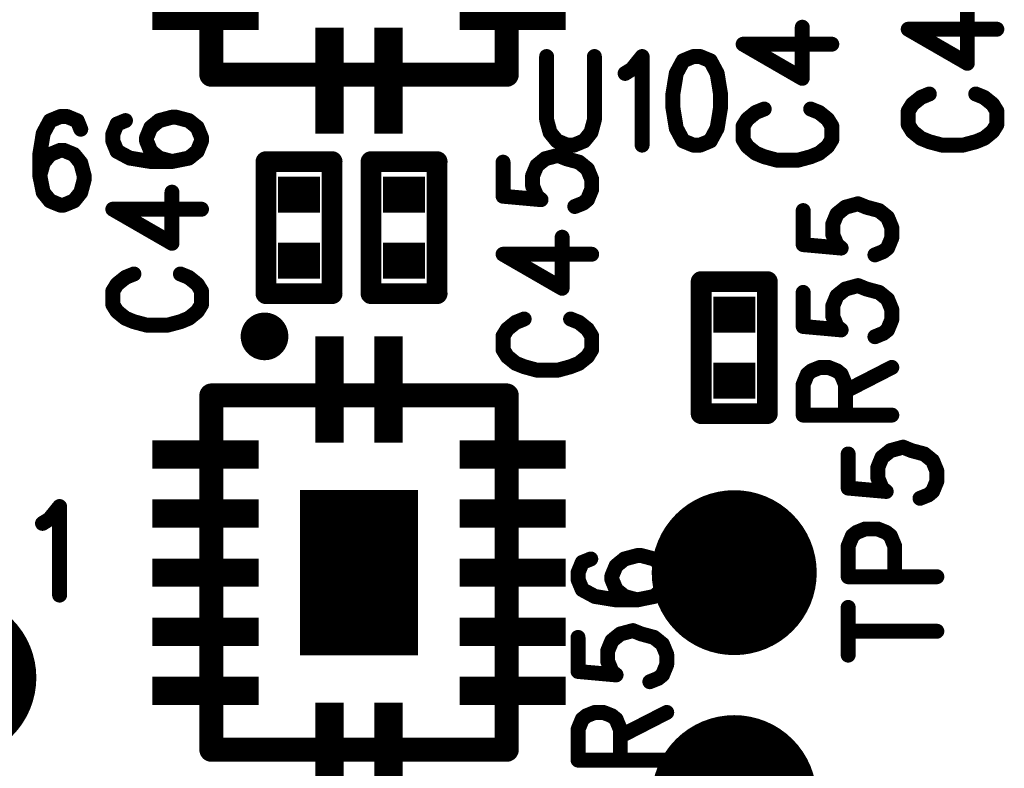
# Model space of a CAD drawing. Extents: x 2 to 38, y 2.4 to 29.6.
# Tile 39 of 93: x 13.9 to 15.4, y 15.1 to 16.2. Entities that reach past the tile are written whole.
import ezdxf

# ---------------------------------------------------------------- set-up
doc = ezdxf.new("R2010")
doc.units = 0
doc.layers.get('0').update_dxf_attribs({"linetype": 'CONTINUOUS'})
doc.layers.add('adt001026', color=1, linetype='CONTINUOUS')

# ---------------------------------------------------------------- blocks, each defined once
blk = doc.blocks.new('D11')
at = {"const_width": 0.0115}
blk.add_lwpolyline([(-0.00575, 0, 1), (0.00575, 0, 1)], format="xyb", close=True, dxfattribs=at)
blk = doc.blocks.new('D13')
at = {"const_width": 0.0185}
blk.add_lwpolyline([(-0.00925, 0, 1), (0.00925, 0, 1)], format="xyb", close=True, dxfattribs=at)
blk = doc.blocks.new('D15')
at = {"const_width": 0.0161}
blk.add_lwpolyline([(-0.00805, 0, 1), (0.00805, 0, 1)], format="xyb", close=True, dxfattribs=at)
blk = doc.blocks.new('D24')
at = {"const_width": 0.1271}
blk.add_lwpolyline([(-0.06355, 0, 1), (0.06355, 0, 1)], format="xyb", close=True, dxfattribs=at)
blk = doc.blocks.new('D25')
at = {"const_width": 0.0554}
blk.add_lwpolyline([(-0.0323, 0), (0.0323, 0)], dxfattribs=at)
blk = doc.blocks.new('D53')
at = {"const_width": 0.2547}
blk.add_lwpolyline([(-0.09095, 0), (0.09095, 0)], dxfattribs=at)
blk = doc.blocks.new('D56')
at = {"const_width": 0.1637}
blk.add_lwpolyline([(-0.0218, 0), (0.0218, 0)], dxfattribs=at)
blk = doc.blocks.new('D57')
at = {"const_width": 0.0436}
blk.add_lwpolyline([(-0.08185, 0), (0.08185, 0)], dxfattribs=at)

msp = doc.modelspace()

# ---------------------------------------------------------------- linework, layer by layer
at = {"layer": 'adt001026', "color": 1}
for points, const_width in [([(14.216, 16.1548), (14.216, 16.7008)], 0.037), ([(14.671, 16.7008), (14.671, 16.1548)], 0.037), ([(15.3804, 16.1725), (15.3804, 16.2513)], 0.023), ([(15.1261, 16.1493), (15.1262, 16.2281)], 0.023), ([(15.2894, 16.225), (15.3804, 16.1725)], 0.023), ([(15.2894, 16.225), (15.4259, 16.225)], 0.023), ([(15.0351, 16.2019), (15.1261, 16.1493)], 0.023), ([(15.0351, 16.2019), (15.1717, 16.2019)], 0.023), ([(14.7324, 16.1829), (14.7324, 16.0854)], 0.023), ([(14.806, 16.0854), (14.806, 16.1829)], 0.023), ([(14.8638, 16.1634), (14.8795, 16.1829)], 0.023), ([(14.8795, 16.1829), (14.8795, 16.0464)], 0.023), ([(14.9426, 16.1764), (14.9321, 16.1569)], 0.023), ([(14.9584, 16.1829), (14.9426, 16.1764)], 0.023), ([(14.9689, 16.1829), (14.9584, 16.1829)], 0.023), ([(14.9846, 16.1764), (14.9689, 16.1829)], 0.023), ([(14.9951, 16.1569), (14.9846, 16.1764)], 0.023), ([(14.671, 16.1548), (14.216, 16.1548)], 0.037), ([(14.8533, 16.1569), (14.8638, 16.1634)], 0.023), ([(14.9321, 16.1569), (14.9268, 16.1244)], 0.023), ([(15.0004, 16.1244), (14.9951, 16.1569)], 0.023), ([(14.9268, 16.1244), (14.9268, 16.1049)], 0.023), ([(15.0004, 16.1049), (15.0004, 16.1244)], 0.023), ([(15.3089, 16.1199), (15.2959, 16.1094)], 0.023), ([(15.3219, 16.1252), (15.3089, 16.1199)], 0.023), ([(15.4064, 16.1199), (15.3934, 16.1252)], 0.023), ([(15.4194, 16.1094), (15.4064, 16.1199)], 0.023), ([(14.9268, 16.1049), (14.9321, 16.0724)], 0.023), ([(14.9951, 16.0724), (15.0004, 16.1049)], 0.023), ([(15.0546, 16.0968), (15.0416, 16.0863)], 0.023), ([(15.0676, 16.102), (15.0546, 16.0968)], 0.023), ([(15.1522, 16.0968), (15.1392, 16.102)], 0.023), ([(15.1652, 16.0863), (15.1522, 16.0968)], 0.023), ([(15.2959, 16.1094), (15.2894, 16.0989)], 0.023), ([(15.2894, 16.0989), (15.2894, 16.0779)], 0.023), ([(15.4259, 16.0989), (15.4194, 16.1094)], 0.023), ([(15.4259, 16.0779), (15.4259, 16.0989)], 0.023), ([(13.9675, 16.0839), (13.957, 16.0644)], 0.023), ([(13.9833, 16.0904), (13.9675, 16.0839)], 0.023), ([(13.9938, 16.0904), (13.9833, 16.0904)], 0.023), ([(14.0095, 16.0839), (13.9938, 16.0904)], 0.023), ([(14.0148, 16.0709), (14.0095, 16.0839)], 0.023), ([(14.0837, 16.0842), (14.0707, 16.0789)], 0.023), ([(14.1357, 16.0842), (14.1227, 16.0737)], 0.023), ([(14.1553, 16.0894), (14.1357, 16.0842)], 0.023), ([(14.1618, 16.0894), (14.1553, 16.0894)], 0.023), ([(14.1813, 16.0842), (14.1618, 16.0894)], 0.023), ([(14.1943, 16.0737), (14.1813, 16.0842)], 0.023), ([(14.7324, 16.0854), (14.7377, 16.0659)], 0.023), ([(14.8007, 16.0659), (14.806, 16.0854)], 0.023), ([(15.0416, 16.0863), (15.0351, 16.0758)], 0.023), ([(15.1717, 16.0758), (15.1652, 16.0863)], 0.023), ([(14.0707, 16.0789), (14.0642, 16.0632)], 0.023), ([(14.1227, 16.0737), (14.1162, 16.0579)], 0.023), ([(14.2008, 16.0579), (14.1943, 16.0737)], 0.023), ([(14.7377, 16.0659), (14.7482, 16.0529)], 0.023), ([(14.7902, 16.0529), (14.8007, 16.0659)], 0.023), ([(14.9321, 16.0724), (14.9426, 16.0529)], 0.023), ([(14.9846, 16.0529), (14.9951, 16.0724)], 0.023), ([(15.0351, 16.0758), (15.0351, 16.0548)], 0.023), ([(15.1717, 16.0548), (15.1717, 16.0758)], 0.023), ([(15.2894, 16.0779), (15.2959, 16.0674)], 0.023), ([(15.2959, 16.0674), (15.3089, 16.0569)], 0.023), ([(15.4064, 16.0569), (15.4194, 16.0674)], 0.023), ([(15.4194, 16.0674), (15.4259, 16.0779)], 0.023), ([(13.957, 16.0644), (13.9517, 16.0319)], 0.023), ([(14.0642, 16.0632), (14.0642, 16.0527)], 0.023), ([(14.0642, 16.0527), (14.0707, 16.0369)], 0.023), ([(14.1162, 16.0579), (14.1162, 16.0527)], 0.023), ([(14.1162, 16.0527), (14.1227, 16.0369)], 0.023), ([(14.1943, 16.0369), (14.2008, 16.0527)], 0.023), ([(14.2008, 16.0527), (14.2008, 16.0579)], 0.023), ([(14.7482, 16.0529), (14.764, 16.0464)], 0.023), ([(14.7745, 16.0464), (14.7902, 16.0529)], 0.023), ([(14.9426, 16.0529), (14.9584, 16.0464)], 0.023), ([(14.9689, 16.0464), (14.9846, 16.0529)], 0.023), ([(15.0351, 16.0548), (15.0416, 16.0443)], 0.023), ([(15.1652, 16.0443), (15.1717, 16.0548)], 0.023), ([(15.3089, 16.0569), (15.3219, 16.0516)], 0.023), ([(15.3219, 16.0516), (15.3414, 16.0464)], 0.023), ([(15.3739, 16.0464), (15.3934, 16.0516)], 0.023), ([(15.3934, 16.0516), (15.4064, 16.0569)], 0.023), ([(13.9833, 16.0384), (13.9675, 16.0319)], 0.023), ([(13.9885, 16.0384), (13.9833, 16.0384)], 0.023), ([(14.0043, 16.0319), (13.9885, 16.0384)], 0.023), ([(14.0707, 16.0369), (14.0902, 16.0264)], 0.023), ([(14.1227, 16.0369), (14.1357, 16.0264)], 0.023), ([(14.1813, 16.0264), (14.1943, 16.0369)], 0.023), ([(14.764, 16.0464), (14.7745, 16.0464)], 0.023), ([(14.9584, 16.0464), (14.9689, 16.0464)], 0.023), ([(15.0416, 16.0443), (15.0546, 16.0338)], 0.023), ([(15.1522, 16.0338), (15.1652, 16.0443)], 0.023), ([(15.3414, 16.0464), (15.3739, 16.0464)], 0.023), ([(13.9517, 16.0319), (13.9517, 15.9994)], 0.023), ([(13.9675, 16.0319), (13.957, 16.0189)], 0.023), ([(14.0148, 16.0189), (14.0043, 16.0319)], 0.023), ([(14.0902, 16.0264), (14.1227, 16.0211)], 0.023), ([(14.1227, 16.0211), (14.1553, 16.0211)], 0.023), ([(14.1357, 16.0264), (14.1553, 16.0211)], 0.023), ([(14.1553, 16.0211), (14.1813, 16.0264)], 0.023), ([(14.3002, 15.8175), (14.3002, 16.0209)], 0.032), ([(14.3002, 16.0209), (14.4019, 16.0209)], 0.032), ([(14.4019, 16.0209), (14.4019, 15.8175)], 0.032), ([(14.462, 15.8175), (14.462, 16.0209)], 0.032), ([(14.462, 16.0209), (14.5637, 16.0209)], 0.032), ([(14.5637, 16.0209), (14.5637, 15.8175)], 0.032), ([(14.6653, 16.0201), (14.6653, 15.9676)], 0.023), ([(14.7173, 16.0148), (14.7303, 16.0254)], 0.023), ([(14.7303, 16.0254), (14.7498, 16.0306)], 0.023), ([(14.7498, 16.0306), (14.7628, 16.0254)], 0.023), ([(14.7628, 16.0254), (14.7823, 16.0201)], 0.023), ([(14.7823, 16.0201), (14.7953, 16.0096)], 0.023), ([(15.0546, 16.0338), (15.0676, 16.0285)], 0.023), ([(15.0676, 16.0285), (15.0871, 16.0232)], 0.023), ([(15.0871, 16.0232), (15.1196, 16.0232)], 0.023), ([(15.1196, 16.0232), (15.1392, 16.0285)], 0.023), ([(15.1392, 16.0285), (15.1522, 16.0338)], 0.023), ([(13.957, 16.0189), (13.9517, 15.9994)], 0.023), ([(14.02, 15.9994), (14.0148, 16.0189)], 0.023), ([(14.7108, 15.9991), (14.7173, 16.0148)], 0.023), ([(14.7953, 16.0096), (14.8018, 15.9938)], 0.023), ([(13.9517, 15.9994), (13.957, 15.9734)], 0.023), ([(14.0148, 15.9734), (14.02, 15.9929)], 0.023), ([(14.02, 15.9929), (14.02, 15.9994)], 0.023), ([(14.7108, 15.9833), (14.7108, 15.9991)], 0.023), ([(14.8018, 15.9938), (14.8018, 15.9781)], 0.023), ([(14.7173, 15.9676), (14.7108, 15.9833)], 0.023), ([(14.8018, 15.9781), (14.7953, 15.9623)], 0.023), ([(13.957, 15.9734), (13.9675, 15.9604)], 0.023), ([(13.9675, 15.9604), (13.9833, 15.9539)], 0.023), ([(13.9885, 15.9539), (14.0043, 15.9604)], 0.023), ([(14.0043, 15.9604), (14.0148, 15.9734)], 0.023), ([(14.1553, 15.8951), (14.1553, 15.9739)], 0.023), ([(14.6653, 15.9676), (14.7238, 15.9623)], 0.023), ([(14.7238, 15.9623), (14.7173, 15.9676)], 0.023), ([(14.7953, 15.9623), (14.7888, 15.957)], 0.023), ([(13.9833, 15.9539), (13.9885, 15.9539)], 0.023), ([(14.0642, 15.9476), (14.1553, 15.8951)], 0.023), ([(14.0642, 15.9476), (14.2008, 15.9476)], 0.023), ([(14.7888, 15.957), (14.7758, 15.9518)], 0.023), ([(15.1276, 15.9455), (15.1276, 15.893)], 0.023), ([(15.1796, 15.9402), (15.1926, 15.9507)], 0.023), ([(15.1926, 15.9507), (15.2121, 15.956)], 0.023), ([(15.2121, 15.956), (15.2251, 15.9507)], 0.023), ([(15.2251, 15.9507), (15.2446, 15.9455)], 0.023), ([(15.2446, 15.9455), (15.2576, 15.935)], 0.023), ([(15.1731, 15.9245), (15.1796, 15.9402)], 0.023), ([(15.2576, 15.935), (15.2641, 15.9192)], 0.023), ([(15.1731, 15.9087), (15.1731, 15.9245)], 0.023), ([(15.2641, 15.9192), (15.2641, 15.9035)], 0.023), ([(14.7563, 15.8257), (14.7563, 15.9045)], 0.023), ([(15.1796, 15.893), (15.1731, 15.9087)], 0.023), ([(15.2641, 15.9035), (15.2576, 15.8877)], 0.023), ([(15.1276, 15.893), (15.1861, 15.8877)], 0.023), ([(15.1861, 15.8877), (15.1796, 15.893)], 0.023), ([(15.2576, 15.8877), (15.2511, 15.8824)], 0.023), ([(14.6653, 15.8782), (14.7563, 15.8257)], 0.023), ([(14.6653, 15.8782), (14.8018, 15.8782)], 0.023), ([(15.2511, 15.8824), (15.2381, 15.8772)], 0.023), ([(14.0837, 15.8425), (14.0707, 15.832)], 0.023), ([(14.0967, 15.8478), (14.0837, 15.8425)], 0.023), ([(14.1813, 15.8425), (14.1683, 15.8478)], 0.023), ([(14.1943, 15.832), (14.1813, 15.8425)], 0.023), ([(14.9705, 15.6326), (14.9705, 15.836)], 0.032), ([(14.9705, 15.836), (15.0723, 15.836)], 0.032), ([(15.0723, 15.836), (15.0723, 15.6326)], 0.032), ([(14.0707, 15.832), (14.0642, 15.8215)], 0.023), ([(14.2008, 15.8215), (14.1943, 15.832)], 0.023), ([(15.1796, 15.8141), (15.1926, 15.8246)], 0.023), ([(15.1926, 15.8246), (15.2121, 15.8299)], 0.023), ([(15.2121, 15.8299), (15.2251, 15.8246)], 0.023), ([(15.2251, 15.8246), (15.2446, 15.8194)], 0.023), ([(14.0642, 15.8215), (14.0642, 15.8005)], 0.023), ([(14.2008, 15.8005), (14.2008, 15.8215)], 0.023), ([(14.4019, 15.8175), (14.3002, 15.8175)], 0.032), ([(14.5637, 15.8175), (14.462, 15.8175)], 0.032), ([(15.1276, 15.8194), (15.1276, 15.7669)], 0.023), ([(15.1731, 15.7984), (15.1796, 15.8141)], 0.023), ([(15.2446, 15.8194), (15.2576, 15.8089)], 0.023), ([(15.2576, 15.8089), (15.2641, 15.7931)], 0.023), ([(14.0642, 15.8005), (14.0707, 15.79)], 0.023), ([(14.1943, 15.79), (14.2008, 15.8005)], 0.023), ([(15.1731, 15.7826), (15.1731, 15.7984)], 0.023), ([(15.2641, 15.7931), (15.2641, 15.7774)], 0.023), ([(14.0707, 15.79), (14.0837, 15.7795)], 0.023), ([(14.0837, 15.7795), (14.0967, 15.7742)], 0.023), ([(14.1683, 15.7742), (14.1813, 15.7795)], 0.023), ([(14.1813, 15.7795), (14.1943, 15.79)], 0.023), ([(14.6978, 15.7784), (14.6848, 15.7732)], 0.023), ([(14.7823, 15.7732), (14.7693, 15.7784)], 0.023), ([(15.1796, 15.7669), (15.1731, 15.7826)], 0.023), ([(15.2641, 15.7774), (15.2576, 15.7616)], 0.023), ([(14.0967, 15.7742), (14.1162, 15.769)], 0.023), ([(14.1162, 15.769), (14.1488, 15.769)], 0.023), ([(14.1488, 15.769), (14.1683, 15.7742)], 0.023), ([(14.2801, 15.7554), (14.2798, 15.7541)], 0.037), ([(14.2804, 15.7566), (14.2801, 15.7554)], 0.037), ([(14.2808, 15.7578), (14.2804, 15.7566)], 0.037), ([(14.2812, 15.759), (14.2808, 15.7578)], 0.037), ([(14.2818, 15.7601), (14.2812, 15.759)], 0.037), ([(14.2824, 15.7612), (14.2818, 15.7601)], 0.037), ([(14.2831, 15.7623), (14.2824, 15.7612)], 0.037), ([(14.2839, 15.7633), (14.2831, 15.7623)], 0.037), ([(14.2848, 15.7642), (14.2839, 15.7633)], 0.037), ([(14.2857, 15.7651), (14.2848, 15.7642)], 0.037), ([(14.2867, 15.7659), (14.2857, 15.7651)], 0.037), ([(14.2877, 15.7667), (14.2867, 15.7659)], 0.037), ([(14.2888, 15.7674), (14.2877, 15.7667)], 0.037), ([(14.2899, 15.768), (14.2888, 15.7674)], 0.037), ([(14.2911, 15.7685), (14.2899, 15.768)], 0.037), ([(14.2922, 15.7689), (14.2911, 15.7685)], 0.037), ([(14.2935, 15.7693), (14.2922, 15.7689)], 0.037), ([(14.2947, 15.7695), (14.2935, 15.7693)], 0.037), ([(14.296, 15.7697), (14.2947, 15.7695)], 0.037), ([(14.2972, 15.7698), (14.296, 15.7697)], 0.037), ([(14.2985, 15.7698), (14.2972, 15.7698)], 0.037), ([(14.2998, 15.7697), (14.2985, 15.7698)], 0.037), ([(14.301, 15.7695), (14.2998, 15.7697)], 0.037), ([(14.3023, 15.7693), (14.301, 15.7695)], 0.037), ([(14.3035, 15.7689), (14.3023, 15.7693)], 0.037), ([(14.3047, 15.7685), (14.3035, 15.7689)], 0.037), ([(14.3059, 15.768), (14.3047, 15.7685)], 0.037), ([(14.307, 15.7674), (14.3059, 15.768)], 0.037), ([(14.3081, 15.7667), (14.307, 15.7674)], 0.037), ([(14.3091, 15.7659), (14.3081, 15.7667)], 0.037), ([(14.3101, 15.7651), (14.3091, 15.7659)], 0.037), ([(14.311, 15.7642), (14.3101, 15.7651)], 0.037), ([(14.3118, 15.7633), (14.311, 15.7642)], 0.037), ([(14.3126, 15.7623), (14.3118, 15.7633)], 0.037), ([(14.3133, 15.7612), (14.3126, 15.7623)], 0.037), ([(14.314, 15.7601), (14.3133, 15.7612)], 0.037), ([(14.3145, 15.759), (14.314, 15.7601)], 0.037), ([(14.315, 15.7578), (14.3145, 15.759)], 0.037), ([(14.3154, 15.7566), (14.315, 15.7578)], 0.037), ([(14.3157, 15.7554), (14.3154, 15.7566)], 0.037), ([(14.3159, 15.7541), (14.3157, 15.7554)], 0.037), ([(14.6718, 15.7627), (14.6653, 15.7522)], 0.023), ([(14.6848, 15.7732), (14.6718, 15.7627)], 0.023), ([(14.7953, 15.7627), (14.7823, 15.7732)], 0.023), ([(14.8018, 15.7522), (14.7953, 15.7627)], 0.023), ([(15.1276, 15.7669), (15.1861, 15.7616)], 0.023), ([(15.1861, 15.7616), (15.1796, 15.7669)], 0.023), ([(14.2798, 15.7541), (14.2797, 15.7529)], 0.037), ([(14.2797, 15.7529), (14.2797, 15.7516)], 0.037), ([(14.2797, 15.7516), (14.2797, 15.7503)], 0.037), ([(14.2797, 15.7503), (14.2798, 15.7491)], 0.037), ([(14.2798, 15.7491), (14.2801, 15.7478)], 0.037), ([(14.2801, 15.7478), (14.2804, 15.7466)], 0.037), ([(14.2804, 15.7466), (14.2808, 15.7454)], 0.037), ([(14.2808, 15.7454), (14.2812, 15.7442)], 0.037), ([(14.2812, 15.7442), (14.2818, 15.743)], 0.037), ([(14.2818, 15.743), (14.2824, 15.7419)], 0.037), ([(14.2824, 15.7419), (14.2831, 15.7409)], 0.037), ([(14.2831, 15.7409), (14.2839, 15.7399)], 0.037), ([(14.2839, 15.7399), (14.2848, 15.7389)], 0.037), ([(14.311, 15.7389), (14.3118, 15.7399)], 0.037), ([(14.3118, 15.7399), (14.3126, 15.7409)], 0.037), ([(14.3126, 15.7409), (14.3133, 15.7419)], 0.037), ([(14.3133, 15.7419), (14.3139, 15.743)], 0.037), ([(14.3139, 15.743), (14.3145, 15.7442)], 0.037), ([(14.3145, 15.7442), (14.315, 15.7453)], 0.037), ([(14.315, 15.7453), (14.3154, 15.7465)], 0.037), ([(14.3154, 15.7465), (14.3157, 15.7478)], 0.037), ([(14.3157, 15.7478), (14.3159, 15.749)], 0.037), ([(14.316, 15.7529), (14.3159, 15.7541)], 0.037), ([(14.3159, 15.749), (14.316, 15.7503)], 0.037), ([(14.3161, 15.7516), (14.316, 15.7529)], 0.037), ([(14.316, 15.7503), (14.3161, 15.7516)], 0.037), ([(14.3161, 15.7516), (14.3161, 15.7516)], 0.037), ([(14.3161, 15.7516), (14.3161, 15.7516)], 0.037), ([(14.6653, 15.7522), (14.6653, 15.7311)], 0.023), ([(14.8018, 15.7311), (14.8018, 15.7522)], 0.023), ([(15.2511, 15.7564), (15.2381, 15.7511)], 0.023), ([(15.2576, 15.7616), (15.2511, 15.7564)], 0.023), ([(14.2848, 15.7389), (14.2857, 15.7381)], 0.037), ([(14.2857, 15.7381), (14.2866, 15.7372)], 0.037), ([(14.2866, 15.7372), (14.2877, 15.7365)], 0.037), ([(14.2877, 15.7365), (14.2888, 15.7358)], 0.037), ([(14.2888, 15.7358), (14.2899, 15.7352)], 0.037), ([(14.2899, 15.7352), (14.291, 15.7347)], 0.037), ([(14.291, 15.7347), (14.2922, 15.7343)], 0.037), ([(14.2922, 15.7343), (14.2935, 15.7339)], 0.037), ([(14.2935, 15.7339), (14.2947, 15.7337)], 0.037), ([(14.2947, 15.7337), (14.296, 15.7335)], 0.037), ([(14.296, 15.7335), (14.2972, 15.7334)], 0.037), ([(14.2972, 15.7334), (14.2985, 15.7334)], 0.037), ([(14.2985, 15.7334), (14.2998, 15.7335)], 0.037), ([(14.2998, 15.7335), (14.301, 15.7336)], 0.037), ([(14.301, 15.7336), (14.3023, 15.7339)], 0.037), ([(14.3023, 15.7339), (14.3035, 15.7343)], 0.037), ([(14.3035, 15.7343), (14.3047, 15.7347)], 0.037), ([(14.3047, 15.7347), (14.3058, 15.7352)], 0.037), ([(14.3058, 15.7352), (14.307, 15.7358)], 0.037), ([(14.307, 15.7358), (14.308, 15.7365)], 0.037), ([(14.308, 15.7365), (14.3091, 15.7372)], 0.037), ([(14.3091, 15.7372), (14.31, 15.738)], 0.037), ([(14.31, 15.738), (14.311, 15.7389)], 0.037), ([(14.6653, 15.7311), (14.6718, 15.7206)], 0.023), ([(14.6718, 15.7206), (14.6848, 15.7101)], 0.023), ([(14.7823, 15.7101), (14.7953, 15.7206)], 0.023), ([(14.7953, 15.7206), (14.8018, 15.7311)], 0.023), ([(14.6848, 15.7101), (14.6978, 15.7049)], 0.023), ([(14.6978, 15.7049), (14.7173, 15.6996)], 0.023), ([(14.7498, 15.6996), (14.7693, 15.7049)], 0.023), ([(14.7693, 15.7049), (14.7823, 15.7101)], 0.023), ([(15.1406, 15.6986), (15.1536, 15.7038)], 0.023), ([(15.1536, 15.7038), (15.1666, 15.7038)], 0.023), ([(15.1666, 15.7038), (15.1796, 15.6986)], 0.023), ([(15.1926, 15.6671), (15.2641, 15.7038)], 0.023), ([(14.7173, 15.6996), (14.7498, 15.6996)], 0.023), ([(15.1276, 15.6776), (15.1341, 15.6933)], 0.023), ([(15.1341, 15.6933), (15.1406, 15.6986)], 0.023), ([(15.1796, 15.6986), (15.1861, 15.6933)], 0.023), ([(15.1861, 15.6933), (15.1926, 15.6776)], 0.023), ([(15.1276, 15.6303), (15.1276, 15.6776)], 0.023), ([(15.1926, 15.6776), (15.1926, 15.6303)], 0.023), ([(14.216, 15.6606), (14.671, 15.6606)], 0.037), ([(14.216, 15.1145), (14.216, 15.6606)], 0.037), ([(14.671, 15.6606), (14.671, 15.1145)], 0.037), ([(15.0723, 15.6326), (14.9705, 15.6326)], 0.032), ([(15.1276, 15.6303), (15.2641, 15.6303)], 0.023), ([(15.262, 15.5756), (15.2815, 15.5809)], 0.023), ([(15.2815, 15.5809), (15.2945, 15.5756)], 0.023), ([(15.1969, 15.5704), (15.1969, 15.5178)], 0.023), ([(15.2425, 15.5494), (15.2489, 15.5651)], 0.023), ([(15.2489, 15.5651), (15.262, 15.5756)], 0.023), ([(15.2945, 15.5756), (15.314, 15.5704)], 0.023), ([(15.314, 15.5704), (15.327, 15.5599)], 0.023), ([(15.2425, 15.5336), (15.2425, 15.5494)], 0.023), ([(15.327, 15.5599), (15.3335, 15.5441)], 0.023), ([(15.3335, 15.5441), (15.3335, 15.5284)], 0.023), ([(15.2489, 15.5178), (15.2425, 15.5336)], 0.023), ([(15.3335, 15.5284), (15.327, 15.5126)], 0.023), ([(15.1969, 15.5178), (15.2555, 15.5126)], 0.023), ([(15.2555, 15.5126), (15.2489, 15.5178)], 0.023), ([(15.3205, 15.5073), (15.3075, 15.5021)], 0.023), ([(15.327, 15.5126), (15.3205, 15.5073)], 0.023), ([(13.9664, 15.4699), (13.9822, 15.4894)], 0.023), ([(13.9822, 15.4894), (13.9822, 15.3529)], 0.023), ([(13.9559, 15.4634), (13.9664, 15.4699)], 0.023), ([(15.1969, 15.4285), (15.2034, 15.4443)], 0.023), ([(15.2034, 15.4443), (15.2099, 15.4495)], 0.023), ([(15.2099, 15.4495), (15.2229, 15.4548)], 0.023), ([(15.2229, 15.4548), (15.2425, 15.4548)], 0.023), ([(15.2425, 15.4548), (15.2555, 15.4495)], 0.023), ([(15.2555, 15.4495), (15.262, 15.4443)], 0.023), ([(15.262, 15.4443), (15.2685, 15.4285)], 0.023), ([(15.1969, 15.3812), (15.1969, 15.4285)], 0.023), ([(15.2685, 15.4285), (15.2685, 15.3812)], 0.023), ([(14.8719, 15.4138), (14.8524, 15.4086)], 0.023), ([(14.8784, 15.4138), (14.8719, 15.4138)], 0.023), ([(14.8979, 15.4086), (14.8784, 15.4138)], 0.023), ([(14.7873, 15.4033), (14.7808, 15.3875)], 0.023), ([(14.8004, 15.4086), (14.7873, 15.4033)], 0.023), ([(14.8394, 15.398), (14.8329, 15.3823)], 0.023), ([(14.8524, 15.4086), (14.8394, 15.398)], 0.023), ([(14.9109, 15.398), (14.8979, 15.4086)], 0.023), ([(14.9174, 15.3823), (14.9109, 15.398)], 0.023), ([(14.7808, 15.3875), (14.7808, 15.377)], 0.023), ([(14.7808, 15.377), (14.7873, 15.3613)], 0.023), ([(14.8329, 15.3823), (14.8329, 15.377)], 0.023), ([(14.8329, 15.377), (14.8394, 15.3613)], 0.023), ([(14.9109, 15.3613), (14.9174, 15.377)], 0.023), ([(14.9174, 15.377), (14.9174, 15.3823)], 0.023), ([(15.1969, 15.3812), (15.3335, 15.3812)], 0.023), ([(14.7873, 15.3613), (14.8068, 15.3508)], 0.023), ([(14.8394, 15.3613), (14.8524, 15.3508)], 0.023), ([(14.8979, 15.3508), (14.9109, 15.3613)], 0.023), ([(14.8068, 15.3508), (14.8394, 15.3455)], 0.023), ([(14.8394, 15.3455), (14.8719, 15.3455)], 0.023), ([(14.8524, 15.3508), (14.8719, 15.3455)], 0.023), ([(14.8719, 15.3455), (14.8979, 15.3508)], 0.023), ([(15.1969, 15.2604), (15.1969, 15.334)], 0.023), ([(14.8329, 15.2825), (14.8459, 15.293)], 0.023), ([(14.8459, 15.293), (14.8654, 15.2982)], 0.023), ([(14.8654, 15.2982), (14.8784, 15.293)], 0.023), ([(14.8784, 15.293), (14.8979, 15.2877)], 0.023), ([(15.1969, 15.2972), (15.3335, 15.2972)], 0.023), ([(14.7808, 15.2877), (14.7808, 15.2352)], 0.023), ([(14.8264, 15.2667), (14.8329, 15.2825)], 0.023), ([(14.8979, 15.2877), (14.9109, 15.2772)], 0.023), ([(14.9109, 15.2772), (14.9174, 15.2615)], 0.023), ([(14.8264, 15.251), (14.8264, 15.2667)], 0.023), ([(14.9174, 15.2615), (14.9174, 15.2457)], 0.023), ([(14.8329, 15.2352), (14.8264, 15.251)], 0.023), ([(14.7808, 15.2352), (14.8394, 15.2299)], 0.023), ([(14.8394, 15.2299), (14.8329, 15.2352)], 0.023), ([(14.9174, 15.2457), (14.9109, 15.2299)], 0.023), ([(14.9044, 15.2247), (14.8914, 15.2194)], 0.023), ([(14.9109, 15.2299), (14.9044, 15.2247)], 0.023), ([(14.7938, 15.1669), (14.8068, 15.1721)], 0.023), ([(14.8068, 15.1721), (14.8198, 15.1721)], 0.023), ([(14.8198, 15.1721), (14.8329, 15.1669)], 0.023), ([(14.8459, 15.1354), (14.9174, 15.1721)], 0.023), ([(14.7808, 15.1459), (14.7873, 15.1616)], 0.023), ([(14.7873, 15.1616), (14.7938, 15.1669)], 0.023), ([(14.8329, 15.1669), (14.8394, 15.1616)], 0.023), ([(14.8394, 15.1616), (14.8459, 15.1459)], 0.023), ([(14.7808, 15.0986), (14.7808, 15.1459)], 0.023), ([(14.8459, 15.1459), (14.8459, 15.0986)], 0.023), ([(14.671, 15.1145), (14.216, 15.1145)], 0.037), ([(14.7808, 15.0986), (14.9174, 15.0986)], 0.023)]:
    msp.add_lwpolyline(points, dxfattribs=dict(at, const_width=const_width))

# ---------------------------------------------------------------- block references
at = {"layer": 'adt001026'}
for name, p in [('D57', (14.2069, 16.2458)), ('D57', (14.6801, 16.2458)), ('D11', (15.1262, 16.2281)), ('D11', (15.2894, 16.225)), ('D11', (15.2894, 16.225)), ('D11', (15.4259, 16.225)), ('D56', (14.398, 16.1457)), ('D56', (14.489, 16.1457)), ('D11', (15.0351, 16.2019)), ('D11', (15.0351, 16.2019)), ('D11', (15.1717, 16.2019)), ('D11', (14.7324, 16.1829)), ('D11', (14.806, 16.1829)), ('D11', (14.8795, 16.1829)), ('D11', (14.9426, 16.1764)), ('D11', (14.9584, 16.1829)), ('D11', (14.9584, 16.1829)), ('D11', (14.9689, 16.1829)), ('D11', (14.9846, 16.1764)), ('D11', (15.3804, 16.1725)), ('D13', (14.216, 16.1548)), ('D13', (14.671, 16.1548)), ('D11', (14.8533, 16.1569)), ('D11', (14.8638, 16.1634)), ('D11', (14.9321, 16.1569)), ('D11', (14.9951, 16.1569)), ('D11', (15.1261, 16.1493)), ('D11', (14.9268, 16.1244)), ('D11', (15.0004, 16.1244)), ('D11', (15.3089, 16.1199)), ('D11', (15.3219, 16.1252)), ('D11', (15.3934, 16.1252)), ('D11', (15.4064, 16.1199)), ('D11', (14.9268, 16.1049)), ('D11', (15.0004, 16.1049)), ('D11', (15.0546, 16.0968)), ('D11', (15.0676, 16.102)), ('D11', (15.1392, 16.102)), ('D11', (15.1522, 16.0968)), ('D11', (15.2894, 16.0989)), ('D11', (15.2959, 16.1094)), ('D11', (15.4194, 16.1094)), ('D11', (15.4259, 16.0989)), ('D11', (13.9675, 16.0839)), ('D11', (13.9833, 16.0904)), ('D11', (13.9938, 16.0904)), ('D11', (14.0095, 16.0839)), ('D11', (14.0837, 16.0842)), ('D11', (14.1357, 16.0842)), ('D11', (14.1553, 16.0894)), ('D11', (14.1618, 16.0894)), ('D11', (14.1813, 16.0842)), ('D11', (14.7324, 16.0854)), ('D11', (14.806, 16.0854)), ('D11', (15.0416, 16.0863)), ('D11', (15.1652, 16.0863)), ('D11', (14.0148, 16.0709)), ('D11', (14.0707, 16.0789)), ('D11', (14.1227, 16.0737)), ('D11', (14.1943, 16.0737)), ('D11', (14.7377, 16.0659)), ('D11', (14.8007, 16.0659)), ('D11', (14.9321, 16.0724)), ('D11', (14.9951, 16.0724)), ('D11', (15.0351, 16.0758)), ('D11', (15.1717, 16.0758)), ('D11', (15.2894, 16.0779)), ('D11', (15.2959, 16.0674)), ('D11', (15.4194, 16.0674)), ('D11', (15.4259, 16.0779)), ('D11', (13.957, 16.0644)), ('D11', (14.0642, 16.0632)), ('D11', (14.0642, 16.0527)), ('D11', (14.1162, 16.0579)), ('D11', (14.1162, 16.0527)), ('D11', (14.2008, 16.0579)), ('D11', (14.2008, 16.0527)), ('D11', (14.7482, 16.0529)), ('D11', (14.7902, 16.0529)), ('D11', (14.9426, 16.0529)), ('D11', (14.9846, 16.0529)), ('D11', (15.0351, 16.0548)), ('D11', (15.1717, 16.0548)), ('D11', (15.3089, 16.0569)), ('D11', (15.3219, 16.0516)), ('D11', (15.3934, 16.0516)), ('D11', (15.4064, 16.0569)), ('D11', (13.9833, 16.0384)), ('D11', (13.9885, 16.0384)), ('D11', (14.0707, 16.0369)), ('D11', (14.1227, 16.0369)), ('D11', (14.1943, 16.0369)), ('D11', (14.764, 16.0464)), ('D11', (14.7745, 16.0464)), ('D11', (14.8795, 16.0464)), ('D11', (14.9584, 16.0464)), ('D11', (14.9689, 16.0464)), ('D11', (15.0416, 16.0443)), ('D11', (15.1652, 16.0443)), ('D11', (15.3414, 16.0464)), ('D11', (15.3739, 16.0464)), ('D11', (13.9517, 16.0319)), ('D11', (13.9675, 16.0319)), ('D11', (14.0043, 16.0319)), ('D11', (14.0902, 16.0264)), ('D11', (14.1227, 16.0211)), ('D11', (14.1357, 16.0264)), ('D11', (14.1553, 16.0211)), ('D11', (14.1553, 16.0211)), ('D11', (14.1813, 16.0264)), ('D15', (14.3002, 16.0209)), ('D15', (14.4019, 16.0209)), ('D15', (14.462, 16.0209)), ('D15', (14.5637, 16.0209)), ('D11', (14.6653, 16.0201)), ('D11', (14.7303, 16.0254)), ('D11', (14.7498, 16.0306)), ('D11', (14.7628, 16.0254)), ('D11', (14.7823, 16.0201)), ('D11', (15.0546, 16.0338)), ('D11', (15.0676, 16.0285)), ('D11', (15.0871, 16.0232)), ('D11', (15.1196, 16.0232)), ('D11', (15.1392, 16.0285)), ('D11', (15.1522, 16.0338)), ('D11', (13.957, 16.0189)), ('D11', (14.0148, 16.0189)), ('D11', (14.7173, 16.0148)), ('D11', (14.7953, 16.0096)), ('D11', (13.9517, 15.9994)), ('D11', (13.9517, 15.9994)), ('D11', (14.02, 15.9994)), ('D11', (14.02, 15.9929)), ('D11', (14.7108, 15.9991)), ('D11', (14.8018, 15.9938)), ('D25', (14.351, 15.9701)), ('D25', (14.5128, 15.9701)), ('D11', (14.7108, 15.9833)), ('D11', (14.8018, 15.9781)), ('D11', (13.957, 15.9734)), ('D11', (13.9675, 15.9604)), ('D11', (14.0043, 15.9604)), ('D11', (14.0148, 15.9734)), ('D11', (14.1553, 15.9739)), ('D11', (14.6653, 15.9676)), ('D11', (14.7173, 15.9676)), ('D11', (14.7238, 15.9623)), ('D11', (14.7953, 15.9623)), ('D11', (13.9833, 15.9539)), ('D11', (13.9885, 15.9539)), ('D11', (14.0642, 15.9476)), ('D11', (14.0642, 15.9476)), ('D11', (14.2008, 15.9476)), ('D11', (14.7758, 15.9518)), ('D11', (14.7888, 15.957)), ('D11', (15.1276, 15.9455)), ('D11', (15.1926, 15.9507)), ('D11', (15.2121, 15.956)), ('D11', (15.2251, 15.9507)), ('D11', (15.2446, 15.9455)), ('D11', (15.1796, 15.9402)), ('D11', (15.2576, 15.935)), ('D11', (15.1731, 15.9245)), ('D11', (15.2641, 15.9192)), ('D11', (14.7563, 15.9045)), ('D11', (15.1731, 15.9087)), ('D11', (15.2641, 15.9035)), ('D11', (14.1553, 15.8951)), ('D25', (14.351, 15.8684)), ('D25', (14.5128, 15.8684)), ('D11', (15.1276, 15.893)), ('D11', (15.1796, 15.893)), ('D11', (15.1861, 15.8877)), ('D11', (15.2576, 15.8877)), ('D11', (14.6653, 15.8782)), ('D11', (14.6653, 15.8782)), ('D11', (14.8018, 15.8782)), ('D11', (15.2381, 15.8772)), ('D11', (15.2511, 15.8824)), ('D11', (14.0837, 15.8425)), ('D11', (14.0967, 15.8478)), ('D11', (14.1683, 15.8478)), ('D11', (14.1813, 15.8425)), ('D15', (14.9705, 15.836)), ('D15', (15.0723, 15.836)), ('D15', (15.0723, 15.836)), ('D11', (14.0707, 15.832)), ('D11', (14.1943, 15.832)), ('D11', (14.7563, 15.8257)), ('D11', (15.1926, 15.8246)), ('D11', (15.2121, 15.8299)), ('D11', (15.2251, 15.8246)), ('D11', (14.0642, 15.8215)), ('D11', (14.2008, 15.8215)), ('D15', (14.3002, 15.8175)), ('D15', (14.3002, 15.8175)), ('D15', (14.4019, 15.8175)), ('D15', (14.462, 15.8175)), ('D15', (14.462, 15.8175)), ('D15', (14.5637, 15.8175)), ('D11', (15.1276, 15.8194)), ('D11', (15.1796, 15.8141)), ('D11', (15.2446, 15.8194)), ('D11', (15.2576, 15.8089)), ('D11', (14.0642, 15.8005)), ('D11', (14.2008, 15.8005)), ('D25', (15.0214, 15.7851)), ('D11', (15.1731, 15.7984)), ('D11', (15.2641, 15.7931)), ('D11', (14.0707, 15.79)), ('D11', (14.0837, 15.7795)), ('D11', (14.1813, 15.7795)), ('D11', (14.1943, 15.79)), ('D11', (14.6978, 15.7784)), ('D11', (14.7693, 15.7784)), ('D11', (15.1731, 15.7826)), ('D11', (15.2641, 15.7774)), ('D11', (14.0967, 15.7742)), ('D11', (14.1162, 15.769)), ('D11', (14.1488, 15.769)), ('D11', (14.1683, 15.7742)), ('D13', (14.2801, 15.7554)), ('D13', (14.2804, 15.7566)), ('D13', (14.2808, 15.7578)), ('D13', (14.2812, 15.759)), ('D13', (14.2818, 15.7601)), ('D13', (14.2824, 15.7612)), ('D13', (14.2831, 15.7623)), ('D13', (14.2839, 15.7633)), ('D13', (14.2848, 15.7642)), ('D13', (14.2857, 15.7651)), ('D13', (14.2867, 15.7659)), ('D13', (14.2877, 15.7667)), ('D13', (14.2888, 15.7674)), ('D13', (14.2899, 15.768)), ('D13', (14.2911, 15.7685)), ('D13', (14.2922, 15.7689)), ('D13', (14.2935, 15.7693)), ('D13', (14.2947, 15.7695)), ('D13', (14.296, 15.7697)), ('D13', (14.2972, 15.7698)), ('D13', (14.2985, 15.7698)), ('D13', (14.2998, 15.7697)), ('D13', (14.301, 15.7695)), ('D13', (14.3023, 15.7693)), ('D13', (14.3035, 15.7689)), ('D13', (14.3047, 15.7685)), ('D13', (14.3059, 15.768)), ('D13', (14.307, 15.7674)), ('D13', (14.3081, 15.7667)), ('D13', (14.3091, 15.7659)), ('D13', (14.3101, 15.7651)), ('D13', (14.311, 15.7642)), ('D13', (14.3118, 15.7633)), ('D13', (14.3126, 15.7623)), ('D13', (14.3133, 15.7612)), ('D13', (14.314, 15.7601)), ('D13', (14.3145, 15.759)), ('D13', (14.315, 15.7578)), ('D13', (14.3154, 15.7566)), ('D13', (14.3157, 15.7554)), ('D11', (14.6718, 15.7627)), ('D11', (14.6848, 15.7732)), ('D11', (14.7823, 15.7732)), ('D11', (14.7953, 15.7627)), ('D11', (15.1276, 15.7669)), ('D11', (15.1796, 15.7669)), ('D13', (14.2797, 15.7529)), ('D13', (14.2797, 15.7516)), ('D13', (14.2797, 15.7503)), ('D13', (14.2798, 15.7541)), ('D13', (14.2798, 15.7491)), ('D13', (14.2801, 15.7478)), ('D13', (14.2804, 15.7466)), ('D13', (14.2808, 15.7454)), ('D13', (14.2812, 15.7442)), ('D13', (14.2818, 15.743)), ('D13', (14.2824, 15.7419)), ('D13', (14.2831, 15.7409)), ('D13', (14.2839, 15.7399)), ('D13', (14.3118, 15.7399)), ('D13', (14.3126, 15.7409)), ('D13', (14.3133, 15.7419)), ('D13', (14.3139, 15.743)), ('D13', (14.3145, 15.7442)), ('D13', (14.315, 15.7453)), ('D13', (14.3154, 15.7465)), ('D13', (14.3157, 15.7478)), ('D13', (14.3159, 15.7541)), ('D13', (14.3159, 15.749)), ('D13', (14.316, 15.7529)), ('D13', (14.316, 15.7503)), ('D13', (14.3161, 15.7516)), ('D13', (14.3161, 15.7516)), ('D13', (14.3161, 15.7516)), ('D13', (14.3161, 15.7516)), ('D11', (14.6653, 15.7522)), ('D11', (14.8018, 15.7522)), ('D11', (15.1861, 15.7616)), ('D11', (15.2381, 15.7511)), ('D11', (15.2511, 15.7564)), ('D11', (15.2576, 15.7616)), ('D13', (14.2848, 15.7389)), ('D13', (14.2857, 15.7381)), ('D13', (14.2866, 15.7372)), ('D13', (14.2877, 15.7365)), ('D13', (14.2888, 15.7358)), ('D13', (14.2899, 15.7352)), ('D13', (14.291, 15.7347)), ('D13', (14.2922, 15.7343)), ('D13', (14.2935, 15.7339)), ('D13', (14.2947, 15.7337)), ('D13', (14.296, 15.7335)), ('D13', (14.2972, 15.7334)), ('D13', (14.2985, 15.7334)), ('D13', (14.2998, 15.7335)), ('D13', (14.301, 15.7336)), ('D13', (14.3023, 15.7339)), ('D13', (14.3035, 15.7343)), ('D13', (14.3047, 15.7347)), ('D13', (14.3058, 15.7352)), ('D13', (14.307, 15.7358)), ('D13', (14.308, 15.7365)), ('D13', (14.3091, 15.7372)), ('D13', (14.31, 15.738)), ('D13', (14.311, 15.7389)), ('D56', (14.398, 15.6697)), ('D56', (14.489, 15.6697)), ('D11', (14.6653, 15.7311)), ('D11', (14.6718, 15.7206)), ('D11', (14.7953, 15.7206)), ('D11', (14.8018, 15.7311)), ('D11', (14.6848, 15.7101)), ('D11', (14.6978, 15.7049)), ('D11', (14.7693, 15.7049)), ('D11', (14.7823, 15.7101)), ('D11', (15.1536, 15.7038)), ('D11', (15.1666, 15.7038)), ('D11', (15.2641, 15.7038)), ('D11', (14.7173, 15.6996)), ('D11', (14.7498, 15.6996)), ('D25', (15.0214, 15.6834)), ('D11', (15.1341, 15.6933)), ('D11', (15.1406, 15.6986)), ('D11', (15.1796, 15.6986)), ('D11', (15.1861, 15.6933)), ('D11', (15.1276, 15.6776)), ('D11', (15.1926, 15.6776)), ('D13', (14.216, 15.6606)), ('D13', (14.216, 15.6606)), ('D13', (14.671, 15.6606)), ('D11', (15.1926, 15.6671)), ('D15', (14.9705, 15.6326)), ('D15', (15.0723, 15.6326)), ('D11', (15.1276, 15.6303)), ('D11', (15.1276, 15.6303)), ('D11', (15.1926, 15.6303)), ('D11', (15.2641, 15.6303)), ('D57', (14.2069, 15.5696)), ('D57', (14.6801, 15.5696)), ('D11', (15.2815, 15.5809)), ('D11', (15.1969, 15.5704)), ('D11', (15.2489, 15.5651)), ('D11', (15.262, 15.5756)), ('D11', (15.2945, 15.5756)), ('D11', (15.314, 15.5704)), ('D11', (15.2425, 15.5494)), ('D11', (15.327, 15.5599)), ('D11', (15.3335, 15.5441)), ('D11', (15.2425, 15.5336)), ('D11', (15.3335, 15.5284)), ('D11', (15.1969, 15.5178)), ('D11', (15.2489, 15.5178)), ('D11', (15.2555, 15.5126)), ('D11', (15.3205, 15.5073)), ('D11', (15.327, 15.5126)), ('D11', (13.9822, 15.4894)), ('D57', (14.2069, 15.4786)), ('D53', (14.4435, 15.3875)), ('D57', (14.6801, 15.4786)), ('D24', (15.0214, 15.3875)), ('D11', (15.3075, 15.5021)), ('D11', (13.9559, 15.4634)), ('D11', (13.9664, 15.4699)), ('D11', (15.2034, 15.4443)), ('D11', (15.2099, 15.4495)), ('D11', (15.2229, 15.4548)), ('D11', (15.2425, 15.4548)), ('D11', (15.2555, 15.4495)), ('D11', (15.262, 15.4443)), ('D11', (15.1969, 15.4285)), ('D11', (15.2685, 15.4285)), ('D11', (14.8719, 15.4138)), ('D11', (14.8784, 15.4138)), ('D57', (14.2069, 15.3875)), ('D57', (14.6801, 15.3875)), ('D11', (14.7873, 15.4033)), ('D11', (14.8004, 15.4086)), ('D11', (14.8394, 15.398)), ('D11', (14.8524, 15.4086)), ('D11', (14.8979, 15.4086)), ('D11', (14.9109, 15.398)), ('D11', (14.7808, 15.3875)), ('D11', (14.7808, 15.377)), ('D11', (14.8329, 15.3823)), ('D11', (14.8329, 15.377)), ('D11', (14.9174, 15.3823)), ('D11', (14.9174, 15.377)), ('D11', (15.1969, 15.3812)), ('D11', (15.1969, 15.3812)), ('D11', (15.2685, 15.3812)), ('D11', (15.3335, 15.3812)), ('D11', (13.9822, 15.3529)), ('D11', (14.7873, 15.3613)), ('D11', (14.8394, 15.3613)), ('D11', (14.9109, 15.3613)), ('D24', (13.8193, 15.2257)), ('D11', (14.8068, 15.3508)), ('D11', (14.8394, 15.3455)), ('D11', (14.8524, 15.3508)), ('D11', (14.8719, 15.3455)), ('D11', (14.8719, 15.3455)), ('D11', (14.8979, 15.3508)), ('D11', (15.1969, 15.334)), ('D57', (14.2069, 15.2965)), ('D57', (14.6801, 15.2965)), ('D11', (14.8459, 15.293)), ('D11', (14.8654, 15.2982)), ('D11', (14.8784, 15.293)), ('D11', (15.1969, 15.2972)), ('D11', (15.3335, 15.2972)), ('D11', (14.7808, 15.2877)), ('D11', (14.8329, 15.2825)), ('D11', (14.8979, 15.2877)), ('D11', (14.9109, 15.2772)), ('D11', (14.8264, 15.2667)), ('D11', (14.9174, 15.2615)), ('D11', (14.8264, 15.251)), ('D11', (15.1969, 15.2604)), ('D11', (14.7808, 15.2352)), ('D11', (14.8329, 15.2352)), ('D11', (14.9174, 15.2457)), ('D57', (14.2069, 15.2055)), ('D57', (14.6801, 15.2055)), ('D11', (14.8394, 15.2299)), ('D11', (14.8914, 15.2194)), ('D11', (14.9044, 15.2247)), ('D11', (14.9109, 15.2299)), ('D56', (14.398, 15.1054)), ('D56', (14.489, 15.1054)), ('D11', (14.8068, 15.1721)), ('D11', (14.8198, 15.1721)), ('D11', (14.9174, 15.1721)), ('D11', (14.7873, 15.1616)), ('D11', (14.7938, 15.1669)), ('D11', (14.8329, 15.1669)), ('D11', (14.8394, 15.1616)), ('D24', (15.0214, 15.0408)), ('D11', (14.7808, 15.1459)), ('D11', (14.8459, 15.1459)), ('D11', (14.8459, 15.1354)), ('D13', (14.216, 15.1145)), ('D13', (14.671, 15.1145)), ('D11', (14.7808, 15.0986)), ('D11', (14.7808, 15.0986)), ('D11', (14.8459, 15.0986)), ('D11', (14.9174, 15.0986))]:
    msp.add_blockref(name, p, dxfattribs=at)

doc.saveas('drawing.dxf')
